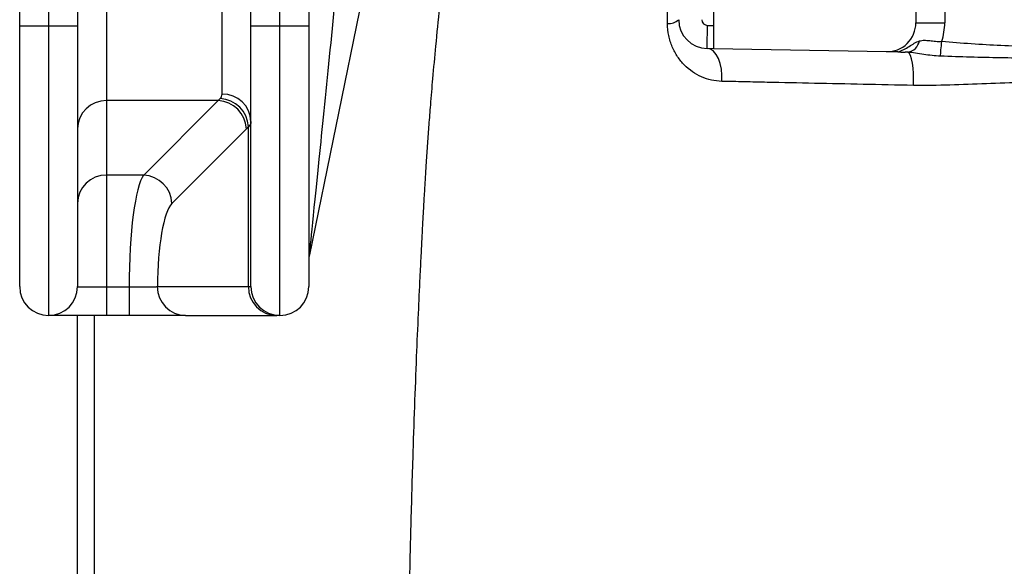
# Model space of a CAD drawing. Extents: x 167 to 762, y 25 to 1311.
# Tile 2 of 26: x 284 to 455, y 371 to 466. Entities that reach past the tile are written whole.
import ezdxf

# ---------------------------------------------------------------- set-up
doc = ezdxf.new("R2010")
doc.units = 0
doc.layers.get('0').update_dxf_attribs({"linetype": 'CONTINUOUS'})

msp = doc.modelspace()

# ---------------------------------------------------------------- linework, layer by layer
at = {"color": 7, "linetype": 'CONTINUOUS'}
for p, q in [((284.34, 464.59), (284.34, 632.59)), ((289.34, 602.59), (289.34, 464.59)), ((294.34, 602.59), (294.34, 464.59)), ((324.34, 464.59), (324.34, 602.59)), ((329.34, 464.59), (329.34, 602.59)), ((299.34, 500.64), (299.34, 451.74)), ((319.34, 452.87), (319.34, 500.64)), ((349.9, 500.53), (334.44, 425.09)), ((404.31, 470.26), (404.31, 464.7)), ((396.38, 465.05), (396.39, 469.08)), ((439.31, 469.36), (439.31, 465.18)), ((444.31, 469.25), (444.31, 465.18)), ((334.34, 467.44), (334.34, 464.59)), ((439.31, 465.18), (444.31, 465.18)), ((284.34, 419.59), (284.34, 464.59)), ((289.34, 464.59), (284.34, 464.59)), ((294.34, 464.59), (289.34, 464.59)), ((289.34, 464.59), (289.34, 414.59)), ((294.34, 464.59), (294.34, 419.59)), ((324.34, 419.59), (324.34, 464.59)), ((329.34, 464.59), (324.34, 464.59)), ((334.34, 464.59), (329.34, 464.59)), ((329.34, 414.59), (329.34, 464.59)), ((334.34, 464.59), (334.34, 419.59)), ((403.29, 464.72), (404.31, 464.7)), ((404.31, 464.7), (404.31, 460.7)), ((404.31, 460.7), (403.22, 460.72)), ((434.22, 460.18), (404.31, 460.7)), ((318.65, 451.74), (299.34, 451.74)), ((299.34, 451.74), (299.34, 438.87)), ((305.78, 438.87), (318.65, 451.74)), ((323.54, 446.85), (310.67, 433.97)), ((323.9, 419.59), (323.9, 447.23)), ((305.78, 438.87), (299.34, 438.87)), ((299.34, 438.87), (299.34, 419.54)), ((299.34, 419.54), (303.26, 419.54)), ((299.34, 419.54), (299.34, 414.59)), ((303.26, 419.54), (303.26, 414.59)), ((308.15, 419.59), (323.9, 419.59)), ((323.9, 419.59), (324.34, 419.59)), ((294.31, 208.96), (294.31, 414.59)), ((297.23, 414.59), (297.23, 226.48)), ((303.26, 414.59), (299.34, 414.59)), ((313.04, 414.59), (328.79, 414.59)), ((329.34, 414.59), (328.79, 414.59))]:
    msp.add_line(p, q, dxfattribs=at)
at = {"color": 7, "linetype": 'CONTINUOUS', "flags": 128}
for points in [[(403.22, 460.72), (403.22, 460.79), (403.23, 461.02), (403.23, 461.39), (403.24, 461.89), (403.25, 462.5), (403.26, 463.19), (403.28, 463.94), (403.29, 464.72)], [(443.57, 459.42), (443.58, 459.63), (443.61, 459.89), (443.63, 460.18), (443.66, 460.51), (443.69, 460.85), (443.72, 461.22), (443.75, 461.59), (443.78, 461.98)], [(405.76, 455.06), (405.79, 456.12), (405.7, 457.16), (405.49, 458.13), (405.18, 459), (404.78, 459.72), (404.3, 460.26), (403.78, 460.6), (403.22, 460.72)], [(438.89, 454.37), (438.92, 455.39), (438.9, 456.4), (438.83, 457.36), (438.72, 458.22), (438.57, 458.95), (438.38, 459.52), (438.17, 459.91), (437.94, 460.1)]]:
    msp.add_lwpolyline(points, dxfattribs=at)
at = {"color": 7, "linetype": 'CONTINUOUS'}
for centre, radius, start, end in [((396.59, 467.59), 2.54, 265.3292, 312.6177), ((403.31, 465.72), 5, 180, 269), ((403.31, 465.72), 1, 180, 269), ((434.31, 465.18), 5, 269, 0), ((434.31, 465.18), 10, 341.3366, 0), ((437.5, 462.53), 2.47, 280.3544, 348.6894), ((299.29, 446.79), 4.95, 89.3741, 179.36), ((318.4, 446.59), 5.15, 2.8487, 87.1511), ((318.74, 446.92), 5.18, 3.4696, 86.9448), ((319.45, 447.98), 4.89, 1.3368, 91.2775), ((299.29, 433.92), 4.95, 89.3741, 179.36), ((305.53, 433.72), 5.15, 2.8488, 87.1512), ((339.34, 424.09), 5, 168.4194, 180), ((289.34, 419.59), 5, 180, 270), ((289.34, 419.59), 5, 270, 0), ((313.09, 419.54), 4.95, 179.3742, 269.36), ((328.85, 419.54), 4.95, 179.3739, 269.3601), ((329.34, 419.59), 5, 180, 270), ((329.34, 419.59), 5, 270, 0)]:
    msp.add_arc(centre, radius, start, end, dxfattribs=at)
for centre, major_axis, ratio, start_param, end_param in [((339.34, 473.9), (4.9, 48.81), 0.001208, 3.153385, 4.827256), ((316.22, 500.64), (0, 50), 0.233812, 3.351032, 3.382593), ((321.11, 500.64), (0, 55), 0.212557, 3.351032, 3.382593), ((306.44, 419.3), (0, 20), 0.159417, 0.20944, 1.559095), ((311.34, 419.3), (0, 15), 0.212557, 0.20944, 1.551294)]:
    msp.add_ellipse(centre, major_axis=major_axis, ratio=ratio, start_param=start_param, end_param=end_param, dxfattribs=at)
for points, knots in [([(357.2, 470.26), (357.11, 469.44), (356.77, 466.41), (356.28, 461.5), (355.76, 455.89), (355.38, 451.35), (355.09, 447.61), (354.85, 444.29), (354.61, 440.8), (354.4, 437.45), (354.24, 434.67), (354.12, 432.56), (354.01, 430.54), (353.87, 427.97), (353.71, 424.79), (353.49, 420.39), (353.22, 414.56), (352.91, 407.11), (352.59, 398.76), (352.25, 388.76), (351.94, 377.72), (351.66, 366.02), (351.45, 355.06), (351.3, 344.86), (351.2, 335.92), (351.13, 328.31), (351.11, 323.88), (351.09, 321.82)], [0, 0, 0, 0, 0.016217, 0.060152, 0.097397, 0.127411, 0.150121, 0.171453, 0.193097, 0.219133, 0.237724, 0.247917, 0.260853, 0.277758, 0.29868, 0.323672, 0.364771, 0.413827, 0.470938, 0.529996, 0.612733, 0.691607, 0.766466, 0.837142, 0.903464, 0.954972, 1, 1, 1, 1]), ([(405.76, 455.06), (405.14, 455.07), (404.54, 455.15), (403.37, 455.41), (402.79, 455.6), (401.7, 456.08), (401.18, 456.37), (400.19, 457.05), (399.72, 457.44), (398.86, 458.31), (398.47, 458.79), (397.93, 459.59), (397.77, 459.86), (397.46, 460.43), (397.32, 460.72), (397.06, 461.33), (396.95, 461.64), (396.75, 462.29), (396.66, 462.63), (396.45, 463.64), (396.38, 464.33), (396.38, 465.05)], [0, 0, 0, 0, 0.125, 0.125, 0.25, 0.25, 0.375, 0.375, 0.5, 0.5, 0.625, 0.625, 0.6875, 0.6875, 0.75, 0.75, 0.8125, 0.8125, 0.875, 0.875, 1, 1, 1, 1]), ([(436.19, 460.14), (436.55, 460.26), (436.89, 460.4), (437.56, 460.73), (437.87, 460.91), (438.48, 461.28), (438.76, 461.47), (439.33, 461.81), (439.62, 461.95), (439.92, 462.04)], [0, 0, 0, 0, 0.25, 0.25, 0.5, 0.5, 0.75, 0.75, 1, 1, 1, 1]), ([(439.92, 462.04), (440.19, 462.12), (440.48, 462.16), (441.08, 462.16), (441.39, 462.13), (442.04, 462.06), (442.39, 462.02), (443.07, 461.97), (443.43, 461.96), (443.78, 461.98)], [0, 0, 0, 0, 0.25, 0.25, 0.5, 0.5, 0.75, 0.75, 1, 1, 1, 1]), ([(443.78, 461.98), (447.2, 461.69), (450.61, 461.47), (457.46, 461.13), (460.88, 461.02), (464.31, 460.95)], [0, 0, 0, 0, 0.5, 0.5, 1, 1, 1, 1]), ([(436.19, 460.14), (435.85, 460.15), (435.52, 460.15), (435.03, 460.16), (434.87, 460.17), (434.54, 460.17), (434.38, 460.17), (434.22, 460.18)], [0, 0, 0, 0, 0.5, 0.5, 0.75, 0.75, 1, 1, 1, 1]), ([(436.19, 460.14), (436.41, 460.14), (436.59, 460.14), (436.82, 460.13), (436.89, 460.13), (437.01, 460.13), (437.06, 460.13), (437.19, 460.12), (437.26, 460.12), (437.37, 460.12), (437.42, 460.12), (437.48, 460.12)], [0, 0, 0, 0, 0.25, 0.25, 0.375, 0.375, 0.5, 0.5, 0.75, 0.75, 1, 1, 1, 1]), ([(443.57, 459.42), (443.08, 459.44), (442.59, 459.47), (441.63, 459.58), (441.15, 459.64), (440.2, 459.79), (439.73, 459.86), (438.81, 460), (438.37, 460.06), (437.94, 460.1)], [0, 0, 0, 0, 0.25, 0.25, 0.5, 0.5, 0.75, 0.75, 1, 1, 1, 1]), ([(464.31, 458.96), (460.85, 459.02), (457.39, 459.07), (450.47, 459.19), (447.02, 459.27), (443.57, 459.42)], [0, 0, 0, 0, 0.5, 0.5, 1, 1, 1, 1]), ([(438.89, 454.37), (433.02, 454.48), (427.32, 454.6), (419.02, 454.78), (416.3, 454.83), (412.29, 454.92), (410.96, 454.95), (408.34, 455.01), (407.04, 455.03), (405.76, 455.06)], [0, 0, 0, 0, 0.5, 0.5, 0.75, 0.75, 0.875, 0.875, 1, 1, 1, 1]), ([(464.31, 454.86), (462.16, 454.89), (460.02, 454.89), (455.76, 454.8), (453.63, 454.73), (449.4, 454.57), (447.29, 454.48), (443.08, 454.36), (440.98, 454.32), (438.89, 454.37)], [0, 0, 0, 0, 0.25, 0.25, 0.5, 0.5, 0.75, 0.75, 1, 1, 1, 1]), ([(294.34, 419.59), (294.34, 419.59), (294.37, 419.58), (294.5, 419.57), (294.59, 419.57), (294.78, 419.56), (294.85, 419.56), (295.01, 419.56), (295.09, 419.56), (295.36, 419.55), (295.57, 419.55), (296.03, 419.55), (296.29, 419.54), (296.84, 419.54), (297.12, 419.54), (297.72, 419.54), (298.04, 419.54), (298.68, 419.54), (299.01, 419.54), (299.34, 419.54)], [0, 0, 0, 0, 0.125, 0.125, 0.25, 0.25, 0.3125, 0.3125, 0.375, 0.375, 0.5, 0.5, 0.625, 0.625, 0.75, 0.75, 0.875, 0.875, 1, 1, 1, 1]), ([(303.26, 419.54), (303.83, 419.54), (304.38, 419.54), (305.46, 419.54), (305.95, 419.55), (306.62, 419.55), (306.83, 419.56), (307.2, 419.56), (307.37, 419.56), (307.67, 419.57), (307.79, 419.57), (308, 419.58), (308.09, 419.59), (308.15, 419.59)], [0, 0, 0, 0, 0.25, 0.25, 0.5, 0.5, 0.625, 0.625, 0.75, 0.75, 0.875, 0.875, 1, 1, 1, 1]), ([(299.34, 414.59), (298.68, 414.59), (298.03, 414.59), (297.06, 414.59), (296.74, 414.59), (296.12, 414.59), (295.81, 414.59), (294.91, 414.59), (294.33, 414.59), (293.24, 414.59), (292.73, 414.59), (291.8, 414.59), (291.39, 414.59), (290.84, 414.59), (290.68, 414.59), (290.37, 414.59), (290.23, 414.59), (289.85, 414.59), (289.66, 414.59), (289.41, 414.59), (289.34, 414.59), (289.34, 414.59)], [0, 0, 0, 0, 0.125, 0.125, 0.1875, 0.1875, 0.25, 0.25, 0.375, 0.375, 0.5, 0.5, 0.625, 0.625, 0.6875, 0.6875, 0.75, 0.75, 0.875, 0.875, 1, 1, 1, 1]), ([(313.04, 414.59), (312.98, 414.59), (312.91, 414.59), (312.74, 414.59), (312.65, 414.59), (312.33, 414.59), (312.08, 414.59), (311.63, 414.59), (311.48, 414.59), (311.14, 414.59), (310.96, 414.59), (310.4, 414.59), (309.99, 414.59), (309.1, 414.59), (308.63, 414.59), (307.64, 414.59), (307.13, 414.59), (306.05, 414.59), (305.5, 414.59), (304.39, 414.59), (303.83, 414.59), (303.26, 414.59)], [0, 0, 0, 0, 0.0625, 0.0625, 0.125, 0.125, 0.25, 0.25, 0.3125, 0.3125, 0.375, 0.375, 0.5, 0.5, 0.625, 0.625, 0.75, 0.75, 0.875, 0.875, 1, 1, 1, 1])]:
    msp.add_open_spline(points, degree=3, knots=knots, dxfattribs=at)
for points in [[(437.94, 460.1), (437.79, 460.11), (437.63, 460.12), (437.48, 460.12)], [(319.01, 452.09), (319.23, 452.32), (319.34, 452.58), (319.34, 452.87)], [(324.34, 448.1), (324.34, 447.77), (324.2, 447.49), (323.9, 447.23)]]:
    msp.add_open_spline(points, degree=3, dxfattribs=at)

doc.saveas('drawing.dxf')
